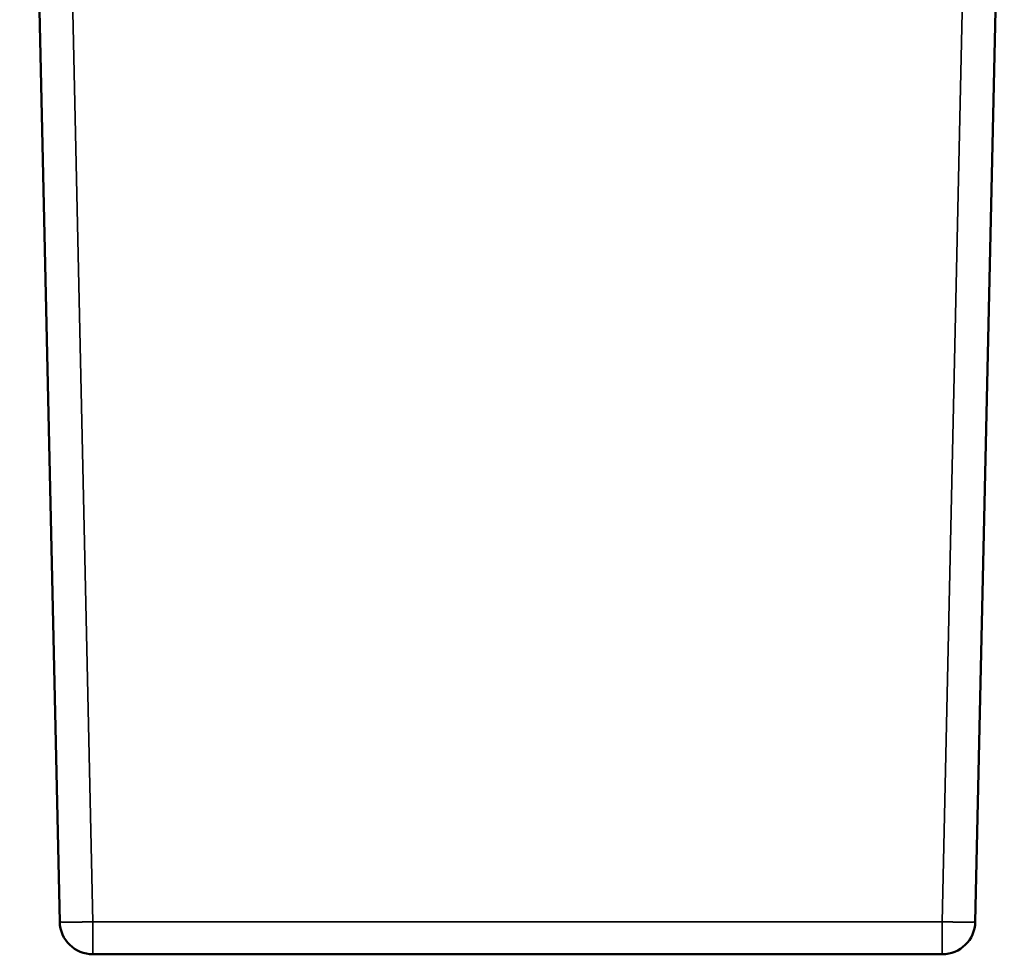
# Model space of a CAD drawing. Header units: millimetres. Extents: x 1253 to 6290, y 2267 to 4241.
# Tile 2 of 14: x 2680 to 2917, y 2267 to 2492. Entities that reach past the tile are written whole.
import ezdxf

# ---------------------------------------------------------------- set-up
doc = ezdxf.new("R2010")
doc.units = ezdxf.units.MM
doc.layers.add('Visibile (ISO)', color=7, linetype='Continuous', lineweight=50)
doc.layers.add('Visibile sottile (ISO)', color=7, linetype='Continuous', lineweight=35)

msp = doc.modelspace()

# ---------------------------------------------------------------- linework, layer by layer
at = {"layer": 'Visibile (ISO)'}
for p, q in [((2689.83, 2274.59), (2680.18, 2708.59)), ((2917.16, 2588.95), (2910.17, 2274.59)), ((2697.82, 2266.77), (2902.18, 2266.77))]:
    msp.add_line(p, q, dxfattribs=at)
for centre, start, end in [((2697.82, 2274.77), 181.273, 270), ((2902.18, 2274.77), 270, 358.727)]:
    msp.add_arc(centre, 8, start, end, dxfattribs=at)
at = {"layer": 'Visibile sottile (ISO)'}
for p, q in [((2697.82, 2274.59), (2688.18, 2708.59)), ((2909.16, 2588.95), (2902.18, 2274.59)), ((2902.18, 2274.59), (2697.82, 2274.59)), ((2697.82, 2274.59), (2697.82, 2266.77)), ((2902.18, 2274.59), (2902.18, 2266.77))]:
    msp.add_line(p, q, dxfattribs=at)
for points, knots in [([(2697.82, 2274.59), (2697.8, 2274.59), (2697.78, 2274.59), (2697.76, 2274.59), (2697.73, 2274.59), (2697.71, 2274.59), (2697.67, 2274.59), (2697.65, 2274.59), (2697.62, 2274.59), (2697.6, 2274.59), (2697.57, 2274.59), (2697.53, 2274.59), (2697.48, 2274.58), (2697.46, 2274.58), (2697.43, 2274.58), (2697.39, 2274.58), (2697.35, 2274.58), (2697.31, 2274.58), (2697.25, 2274.58), (2697.19, 2274.58), (2697.11, 2274.58), (2697.01, 2274.57), (2696.95, 2274.57), (2696.89, 2274.57), (2696.82, 2274.57), (2696.75, 2274.57), (2696.67, 2274.57), (2696.59, 2274.57), (2696.5, 2274.56), (2696.4, 2274.56), (2696.3, 2274.56), (2696.2, 2274.56), (2696.1, 2274.56), (2695.99, 2274.56), (2695.88, 2274.55), (2695.77, 2274.55), (2695.66, 2274.55), (2695.55, 2274.55), (2695.44, 2274.55), (2695.33, 2274.55), (2695.22, 2274.54), (2695.11, 2274.54), (2695.01, 2274.54), (2694.9, 2274.54), (2694.79, 2274.54), (2694.68, 2274.54), (2694.57, 2274.53), (2694.46, 2274.53), (2694.35, 2274.53), (2694.24, 2274.53), (2694.13, 2274.53), (2694.02, 2274.53), (2693.91, 2274.53), (2693.8, 2274.53), (2693.7, 2274.53), (2693.59, 2274.52), (2693.49, 2274.52), (2693.39, 2274.52), (2693.2, 2274.52), (2693, 2274.52), (2692.82, 2274.52), (2692.45, 2274.52), (2692.11, 2274.52), (2691.8, 2274.52), (2691.48, 2274.52), (2691.2, 2274.52), (2690.96, 2274.53), (2690.71, 2274.53), (2690.5, 2274.53), (2690.34, 2274.54), (2690.17, 2274.55), (2690.04, 2274.55), (2689.95, 2274.56), (2689.87, 2274.57), (2689.83, 2274.58), (2689.83, 2274.59)], [0, 0, 0, 0, 1.567802, 1.567802, 1.567802, 3.137929, 3.137929, 3.137929, 3.921814, 3.921814, 3.921814, 4.7057, 4.7057, 4.7057, 5.098482, 5.098482, 5.098482, 5.491264, 5.491264, 5.491264, 5.884045, 5.884045, 5.884045, 6.080436, 6.080436, 6.080436, 6.276827, 6.276827, 6.276827, 6.47109, 6.47109, 6.47109, 6.665353, 6.665353, 6.665353, 6.859616, 6.859616, 6.859616, 7.053878, 7.053878, 7.053878, 7.248141, 7.248141, 7.248141, 7.442404, 7.442404, 7.442404, 7.636667, 7.636667, 7.636667, 7.83093, 7.83093, 7.83093, 8.026722, 8.026722, 8.026722, 8.222514, 8.222514, 8.222514, 8.614097, 8.614097, 8.614097, 9.397265, 9.397265, 9.397265, 10.188788, 10.188788, 10.188788, 10.980312, 10.980312, 10.980312, 11.771367, 11.771367, 11.771367, 12.562422, 12.562422, 12.562422, 12.562422]), ([(2910.17, 2274.59), (2910.17, 2274.58), (2910.13, 2274.57), (2910.05, 2274.56), (2909.96, 2274.55), (2909.83, 2274.55), (2909.66, 2274.54), (2909.5, 2274.53), (2909.29, 2274.53), (2909.04, 2274.53), (2908.8, 2274.52), (2908.52, 2274.52), (2908.2, 2274.52), (2907.89, 2274.52), (2907.55, 2274.52), (2907.18, 2274.52), (2907, 2274.52), (2906.81, 2274.52), (2906.61, 2274.52), (2906.51, 2274.52), (2906.41, 2274.52), (2906.3, 2274.53), (2906.2, 2274.53), (2906.09, 2274.53), (2905.98, 2274.53), (2905.87, 2274.53), (2905.76, 2274.53), (2905.65, 2274.53), (2905.54, 2274.53), (2905.43, 2274.53), (2905.32, 2274.54), (2905.21, 2274.54), (2905.1, 2274.54), (2905, 2274.54), (2904.89, 2274.54), (2904.78, 2274.54), (2904.67, 2274.55), (2904.56, 2274.55), (2904.45, 2274.55), (2904.34, 2274.55), (2904.23, 2274.55), (2904.12, 2274.55), (2904.01, 2274.56), (2903.9, 2274.56), (2903.8, 2274.56), (2903.7, 2274.56), (2903.6, 2274.56), (2903.5, 2274.56), (2903.42, 2274.57), (2903.33, 2274.57), (2903.25, 2274.57), (2903.18, 2274.57), (2903.11, 2274.57), (2903.05, 2274.57), (2902.99, 2274.57), (2902.89, 2274.58), (2902.81, 2274.58), (2902.75, 2274.58), (2902.69, 2274.58), (2902.65, 2274.58), (2902.61, 2274.58), (2902.57, 2274.58), (2902.54, 2274.58), (2902.52, 2274.58), (2902.47, 2274.59), (2902.43, 2274.59), (2902.4, 2274.59), (2902.38, 2274.59), (2902.35, 2274.59), (2902.33, 2274.59), (2902.29, 2274.59), (2902.27, 2274.59), (2902.24, 2274.59), (2902.22, 2274.59), (2902.2, 2274.59), (2902.18, 2274.59)], [0, 0, 0, 0, 0.790732, 0.790732, 0.790732, 1.581465, 1.581465, 1.581465, 2.373227, 2.373227, 2.373227, 3.16499, 3.16499, 3.16499, 3.947791, 3.947791, 3.947791, 4.339191, 4.339191, 4.339191, 4.534891, 4.534891, 4.534891, 4.730591, 4.730591, 4.730591, 4.924895, 4.924895, 4.924895, 5.119198, 5.119198, 5.119198, 5.313501, 5.313501, 5.313501, 5.507804, 5.507804, 5.507804, 5.702107, 5.702107, 5.702107, 5.896411, 5.896411, 5.896411, 6.090714, 6.090714, 6.090714, 6.285017, 6.285017, 6.285017, 6.481325, 6.481325, 6.481325, 6.677632, 6.677632, 6.677632, 7.070248, 7.070248, 7.070248, 7.462863, 7.462863, 7.462863, 7.855478, 7.855478, 7.855478, 8.639575, 8.639575, 8.639575, 9.423672, 9.423672, 9.423672, 10.99339, 10.99339, 10.99339, 12.562422, 12.562422, 12.562422, 12.562422])]:
    msp.add_open_spline(points, degree=3, knots=knots, dxfattribs=at)

doc.saveas('drawing.dxf')
